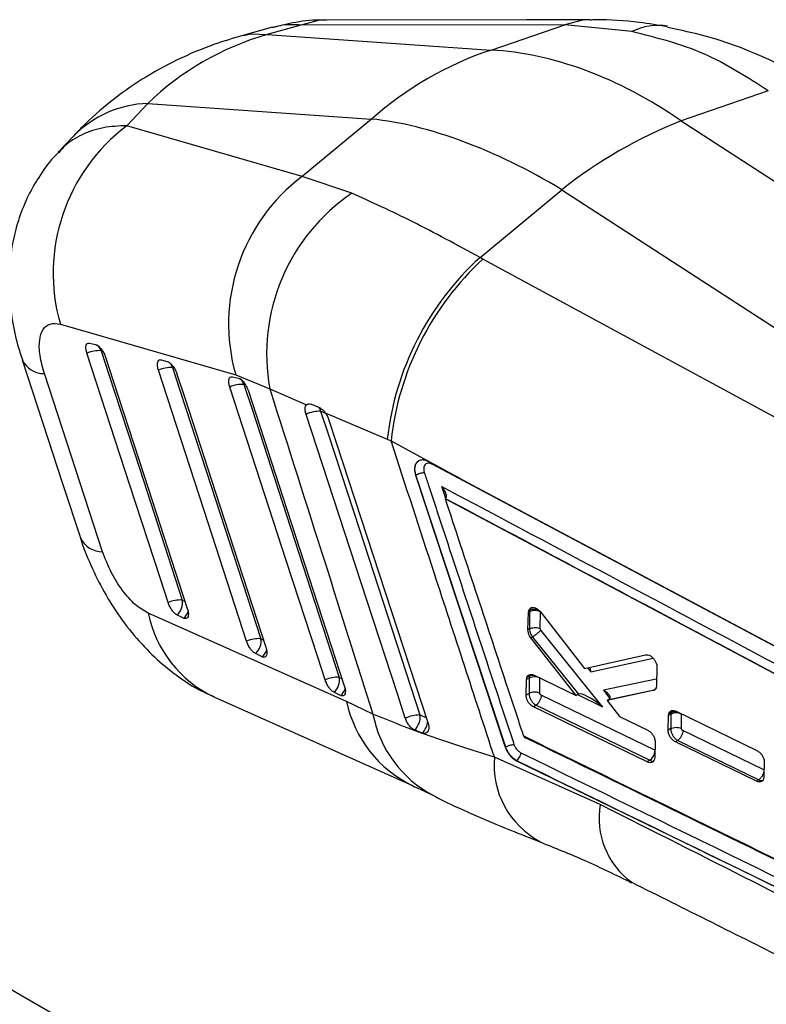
# Model space of a CAD drawing. Extents: x 30 to 391, y 7 to 282.
# Tile 28 of 30: x 269 to 304, y 222 to 268. Entities that reach past the tile are written whole.
import ezdxf

# ---------------------------------------------------------------- set-up
doc = ezdxf.new("R2010")
doc.units = 0
doc.layers.get('0').update_dxf_attribs({"linetype": 'CONTINUOUS'})

msp = doc.modelspace()

# ---------------------------------------------------------------- linework, layer by layer
at = {"color": 7, "linetype": 'CONTINUOUS'}
for p, q in [((280.7066, 267.7044), (279.3258, 267.3264)), ((282.0443, 267.8051), (280.4629, 267.3722)), ((294.4269, 267.8224), (282.0443, 267.8051)), ((290.9628, 266.6391), (294.4269, 267.8224)), ((297.5698, 267.504), (294.4269, 267.8224)), ((280.4629, 267.3722), (290.9628, 266.6391)), ((303.975, 264.7191), (299.8837, 263.3215)), ((273.8771, 263.0903), (274.8546, 264.1346)), ((274.8546, 264.1346), (285.3545, 263.4014)), ((285.3545, 263.4014), (282.1069, 260.7102)), ((299.8837, 263.3215), (335.8563, 239.9975)), ((282.1069, 260.7102), (273.8771, 263.0903)), ((271.3684, 262.6036), (270.6588, 261.8455)), ((284.4323, 259.9198), (282.1069, 260.7102)), ((290.4468, 256.9094), (294.2823, 260.0879)), ((294.2823, 260.0879), (330.2549, 236.7639)), ((290.5858, 256.8336), (290.4468, 256.9094)), ((328.9567, 236.0281), (290.5858, 256.8336)), ((270.7552, 253.7772), (278.9841, 251.3988)), ((272.13, 252.8916), (272.4126, 252.8249)), ((275.4816, 252.1), (275.7641, 252.0333)), ((272.7392, 243.1068), (270.0067, 251.4591)), ((278.833, 251.3083), (279.1156, 251.2415)), ((278.9841, 251.3988), (280.5813, 250.7538)), ((280.5813, 250.7538), (282.3085, 250.0018)), ((282.5366, 250.0265), (282.9081, 249.8671)), ((283.1842, 249.6283), (286.0946, 248.3842)), ((286.0946, 248.3842), (286.272, 248.308)), ((286.272, 248.308), (289.5109, 246.5419)), ((289.5109, 246.5419), (288.0177, 247.3355)), ((288.1959, 247.2408), (288.1988, 247.2124)), ((307.8585, 236.7632), (288.1988, 247.2124)), ((287.4417, 246.7032), (287.4235, 246.6927)), ((287.4235, 246.6927), (291.6314, 233.9359)), ((291.6508, 233.9471), (287.4417, 246.7032)), ((288.8262, 245.5956), (288.8203, 245.5912)), ((288.8203, 245.5912), (321.5938, 228.1796)), ((292.6973, 239.4463), (292.7193, 240.2489)), ((292.7193, 240.2489), (292.735, 240.3448)), ((292.7761, 240.2818), (292.7193, 240.2489)), ((292.7883, 240.3756), (292.735, 240.3448)), ((292.7761, 240.2818), (292.7702, 239.4885)), ((292.7883, 240.3756), (292.7884, 240.3756)), ((293.2813, 240.2851), (295.342, 237.633)), ((276.5363, 239.9922), (276.2258, 240.145)), ((292.7702, 239.4885), (292.6973, 239.4463)), ((292.7702, 239.4885), (292.7702, 239.4885)), ((296.1982, 235.8368), (293.3036, 239.4296)), ((292.9089, 239.1056), (292.8373, 239.0642)), ((294.9542, 236.3655), (292.8373, 239.0642)), ((292.9089, 239.1056), (295.0659, 236.4283)), ((292.909, 239.1056), (292.9089, 239.1056)), ((280.2193, 238.1787), (279.9089, 238.3315)), ((295.342, 237.633), (298.2133, 238.271)), ((298.7494, 237.6906), (298.7288, 236.8329)), ((292.6111, 236.383), (292.6319, 237.111)), ((292.6319, 237.111), (292.6502, 237.2138)), ((292.7531, 237.1809), (292.6319, 237.111)), ((292.7674, 237.2814), (292.6502, 237.2138)), ((292.7531, 237.1809), (292.7477, 236.4619)), ((292.7674, 237.2814), (292.7674, 237.2814)), ((292.9923, 237.3185), (294.9542, 236.3655)), ((298.7172, 237.132), (296.2353, 236.6092)), ((298.7429, 237.1549), (298.7172, 237.132)), ((283.9025, 236.3652), (283.592, 236.5181)), ((292.7477, 236.4619), (292.6111, 236.383)), ((298.5624, 236.5944), (296.4124, 236.1342)), ((296.4915, 236.1798), (298.6214, 236.6285)), ((298.6214, 236.6285), (298.5624, 236.5944)), ((298.7288, 236.8329), (298.708, 236.7227)), ((285.4221, 235.4939), (284.1882, 236.0757)), ((295.0474, 236.4193), (294.9542, 236.3655)), ((296.4869, 236.1771), (296.4124, 236.1342)), ((296.4124, 236.1342), (296.9984, 235.3725)), ((293.0754, 235.905), (292.9513, 235.8334)), ((298.2845, 233.2472), (292.9513, 235.8334)), ((293.0754, 235.9051), (293.0754, 235.905)), ((293.0754, 235.905), (298.4173, 233.3239)), ((299.4101, 235.5708), (299.3033, 235.5092)), ((299.4101, 235.5709), (299.4101, 235.5708)), ((299.6485, 235.6265), (303.4431, 233.7795)), ((296.9984, 235.3725), (298.3213, 234.7299)), ((299.2732, 234.7391), (299.2899, 235.42)), ((299.2899, 235.42), (299.3033, 235.5092)), ((299.3996, 235.4834), (299.2899, 235.42)), ((299.3996, 235.4834), (299.3946, 234.8091)), ((299.9005, 234.8204), (299.9055, 235.4934)), ((287.7358, 234.6033), (287.3768, 234.7492)), ((299.3946, 234.8091), (299.2732, 234.7391)), ((303.7703, 232.8822), (299.9633, 234.7217)), ((298.6633, 234.1812), (298.6449, 233.4545)), ((299.7222, 234.2523), (299.6147, 234.1902)), ((303.4126, 232.3451), (299.6147, 234.1902)), ((299.7222, 234.2523), (299.7222, 234.2523)), ((299.7222, 234.2523), (303.5295, 232.4126)), ((291.6508, 233.9471), (291.6314, 233.9359)), ((296.085, 231.2475), (291.1226, 233.4719)), ((292.1694, 233.3035), (292.1626, 233.2997)), ((292.1627, 233.2997), (322.1554, 218.7031)), ((298.4173, 233.3239), (298.2845, 233.2472)), ((298.6449, 233.4545), (298.621, 233.3373)), ((303.786, 233.2315), (303.7713, 232.5516)), ((303.5295, 232.4126), (303.4126, 232.3451)), ((303.5295, 232.4126), (303.5295, 232.4126)), ((303.7713, 232.5516), (303.7526, 232.4463)), ((290.2637, 209.9676), (265.4401, 224.298))]:
    msp.add_line(p, q, dxfattribs=at)
at = {"color": 8, "linetype": 'CONTINUOUS'}
for p, q in [((272.7396, 252.5187), (272.6686, 252.5355)), ((276.0912, 251.727), (276.0202, 251.7438)), ((279.4426, 250.9352), (279.3716, 250.952)), ((283.2061, 249.594), (282.9702, 249.6973)), ((288.8372, 245.6093), (288.6534, 246.1659)), ((276.4776, 240.842), (276.6061, 240.7788)), ((293.2761, 239.5006), (293.282, 240.2843)), ((280.1607, 239.0285), (280.2893, 238.9652)), ((295.642, 237.466), (298.5731, 238.108)), ((295.4836, 237.6645), (295.642, 237.466)), ((283.8439, 237.2151), (283.9725, 237.1517)), ((293.2537, 236.4732), (293.259, 237.189)), ((298.7172, 237.132), (298.7397, 237.0741)), ((296.2353, 236.6092), (296.5394, 236.2238)), ((298.6535, 233.7957), (293.3165, 236.3745)), ((295.0224, 236.4049), (296.1982, 235.8368)), ((287.627, 235.4505), (287.9262, 235.3292)), ((292.5391, 234.3982), (292.525, 234.4409)), ((303.7784, 232.8793), (303.7703, 232.8822))]:
    msp.add_line(p, q, dxfattribs=at)
at = {"color": 8, "linetype": 'CONTINUOUS', "flags": 128}
for points in [[(283.2324, 268.0426), (282.8754, 268.0212), (282.0443, 267.8051)], [(295.6199, 268.0599), (295.2577, 268.0384), (294.4269, 267.8224)], [(279.3265, 267.3266), (279.7149, 267.3996), (280.4629, 267.3722)], [(292.8745, 240.486), (292.8189, 240.44), (292.7884, 240.3757), (292.7883, 240.3756), (292.7883, 240.3756)], [(292.8043, 237.3489), (292.7991, 237.3448), (292.7674, 237.2815), (292.7674, 237.2814), (292.7674, 237.2814)], [(299.4585, 235.655), (299.4378, 235.6358), (299.4101, 235.5709), (299.4101, 235.5708), (299.4101, 235.5708)]]:
    msp.add_lwpolyline(points, dxfattribs=at)
at = {"color": 7, "linetype": 'CONTINUOUS', "flags": 128}
for points in [[(295.6142, 268.0599), (292.6346, 268.0557), (283.2322, 268.0427)], [(275.8136, 240.7222), (275.4516, 241.8335), (274.0035, 246.2789), (272.0046, 252.4156)], [(272.6686, 252.5355), (273.0306, 251.4241), (274.4787, 246.9787), (276.4776, 240.842)], [(272.8767, 252.2287), (273.2387, 251.1173), (274.6866, 246.6719), (276.7135, 240.449)], [(268.9612, 252.1092), (270.8747, 246.2624), (271.6947, 243.7566)], [(276.0202, 251.7438), (276.3821, 250.6324), (277.8298, 246.1868), (280.1607, 239.0285)], [(279.4967, 238.9087), (279.1348, 240.0201), (277.6871, 244.4657), (275.3561, 251.6239)], [(276.2282, 251.437), (276.5901, 250.3256), (278.0377, 245.88), (280.3966, 238.6356)], [(283.1799, 237.0953), (282.8181, 238.2067), (281.3706, 242.6524), (278.7075, 250.8322)], [(279.3716, 250.952), (279.7335, 249.8406), (281.1809, 245.3948), (283.8439, 237.2151)], [(279.5796, 250.6453), (279.9414, 249.5338), (281.3888, 245.0881), (284.0798, 236.8222)], [(286.9423, 235.3007), (286.5849, 236.3941), (285.1332, 240.8368), (282.287, 249.5497)], [(282.9702, 249.6973), (283.3331, 248.5867), (284.7849, 244.1444), (287.627, 235.4505)], [(283.3414, 249.3265), (283.7025, 248.2238), (285.1569, 243.7826), (288.0036, 235.0929)], [(289.5109, 246.5419), (290.2941, 246.1257), (297.7113, 242.1832), (307.6789, 236.8841)], [(284.1882, 236.0757), (275.9669, 239.7411), (274.873, 240.2287)], [(277.9627, 236.2938), (284.6584, 233.3072), (287.2785, 232.1388)]]:
    msp.add_lwpolyline(points, dxfattribs=at)
at = {"color": 8, "linetype": 'CONTINUOUS'}
for centre, radius, start, end in [((298.806, 264.9993), 2.7931, 80.84531, 116.26909), ((275.0347, 258.9897), 5.148, 92.00492, 135.4126), ((272.1521, 252.3809), 0.5391, 16.65895, 51.92761), ((270.0013, 252.6172), 1.1581, 206.22268, 270.26703), ((275.5037, 251.5892), 0.5392, 16.65354, 51.9334), ((278.8551, 250.7975), 0.5391, 16.64911, 51.93895), ((282.4948, 249.6212), 0.4814, 9.08818, 31.30792), ((272.7333, 244.2616), 1.1548, 205.94843, 270.29237), ((280.4141, 241.3987), 5.6633, 191.92337, 244.33533), ((276.0582, 240.5626), 0.7443, 309.96618, 339.69478), ((279.7413, 238.7491), 0.7443, 309.96167, 339.69413), ((283.4245, 236.9357), 0.7442, 309.95828, 339.69542), ((289.7278, 237.2433), 5.6614, 191.90161, 244.51379), ((290.7834, 236.5141), 5.4576, 190.77345, 242.42878), ((287.1738, 235.1991), 0.819, 313.32869, 357.04029), ((295.1672, 233.1025), 4.0614, 174.7818, 241.95707), ((299.7594, 230.6166), 3.7282, 170.25764, 233.90318)]:
    msp.add_arc(centre, radius, start, end, dxfattribs=at)
at = {"color": 7, "linetype": 'CONTINUOUS'}
for centre, radius, start, end in [((296.1835, 251.1193), 16.3743, 108.59239, 131.40223), ((308.4041, 242.0938), 22.8739, 111.86974, 128.12489), ((279.081, 256.1661), 8.6617, 126.92648, 196.00937), ((287.3102, 253.7858), 8.6615, 126.9224, 195.99723), ((289.5535, 252.3763), 9.1176, 124.1718, 190.25019), ((299.5829, 246.8719), 13.5728, 132.30824, 173.60275), ((299.8574, 246.7882), 13.6702, 132.70633, 173.61695), ((272.5812, 251.1208), 1.4174, 86.46416, 114.00685), ((275.9327, 250.3287), 1.4177, 86.46293, 113.99925), ((279.2841, 249.537), 1.4177, 86.46112, 113.99706), ((282.9584, 248.0969), 1.6004, 89.57634, 114.80319), ((276.39, 239.4279), 1.4169, 86.45486, 114.00457), ((275.7636, 240.706), 0.7268, 309.48475, 10.78362), ((293.0402, 239.757), 0.5875, 65.6902, 116.71198), ((280.0731, 237.6139), 1.4173, 86.45704, 113.9985), ((279.4467, 238.8926), 0.7268, 309.4803, 10.77908), ((283.7564, 235.8002), 1.4175, 86.458, 113.9956), ((283.1299, 237.0792), 0.7269, 309.47887, 10.77453), ((293.0177, 236.6537), 0.5899, 67.31407, 116.65221), ((299.663, 234.9594), 0.5864, 65.5771, 116.69146), ((287.6212, 233.8374), 1.6131, 89.79396, 114.8907), ((286.8413, 235.3355), 0.794, 312.404, 8.32366), ((298.0263, 233.8219), 0.6332, 308.13674, 354.25532)]:
    msp.add_arc(centre, radius, start, end, dxfattribs=at)
for centre, major_axis, ratio, start_param, end_param in [((291.9969, 244.6928), (-16.235, 20.2402), 0.7145628, 5.9992819, 6.3483477), ((295.9194, 240.0754), (-9.8647, 25.8238), 0.639485, 5.5371376, 6.005325), ((295.9194, 240.0754), (-17.0294, 21.7729), 0.5024528, 5.3643834, 5.8325709), ((293.1014, 240.0999), (-0.2313, 0.3897), 0.5869757, 0.5038573, 0.7792467), ((295.4013, 237.3026), (0.1411, 0.3981), 0.4904177, 5.3008501, 5.987189), ((293.0779, 236.9994), (-0.231, 0.3892), 0.586916, 0.4819003, 0.7795792), ((295.9575, 235.6734), (0.9223, -0.7327), 0.2363982, 1.4969982, 3.0101099), ((295.9946, 236.4458), (0.5552, -0.2011), 0.4168451, 5.9487504, 7.5607358), ((298.4425, 237.0413), (-0.2333, 0.3927), 0.5873361, 2.9269665, 3.13417), ((295.4567, 235.9153), (-0.4327, 0.4871), 0.4641973, 6.1219664, 6.1880031), ((296.2426, 236.1314), (0.3601, 0.1484), 0.1669348, 5.3869225, 5.4044828), ((299.73, 235.2983), (-0.2351, 0.3952), 0.5876407, 0.5257486, 0.7767765)]:
    msp.add_ellipse(centre, major_axis=major_axis, ratio=ratio, start_param=start_param, end_param=end_param, dxfattribs=at)
for points, knots in [([(283.2379, 268.0333), (283.1832, 268.0363), (282.7042, 268.062), (281.8494, 267.9693), (281.0743, 267.7837), (280.7123, 267.6971)], [0, 0, 0, 0, 0.0643598, 0.5630665, 1, 1, 1, 1]), ([(299.2402, 267.7281), (298.8004, 267.8008), (297.6769, 267.9865), (296.4649, 268.0672), (295.7016, 268.0467), (295.6186, 268.0444)], [0, 0, 0, 0, 0.3643962, 0.9308923, 1, 1, 1, 1]), ([(303.975, 264.7191), (302.9893, 265.3569), (300.987, 266.6524), (298.7206, 267.2172), (297.5698, 267.504)], [0, 0, 0, 0, 0.4922786, 1, 1, 1, 1]), ([(307.1143, 264.3417), (306.8625, 264.5278), (306.0835, 265.1037), (304.6721, 265.8907), (302.9072, 266.6929), (301.0967, 267.3098), (299.8544, 267.5656), (299.242, 267.6916)], [0, 0, 0, 0, 0.1088227, 0.3367099, 0.5615914, 0.7838869, 1, 1, 1, 1]), ([(279.3258, 267.3264), (278.8789, 267.1934), (277.8221, 266.8789), (276.2313, 266.2047), (274.594, 265.3024), (273.0994, 264.2422), (272.0484, 263.3139), (271.5022, 262.7434), (271.3684, 262.6036)], [0, 0, 0, 0, 0.14845527, 0.35105671, 0.55050351, 0.74583569, 0.93770016, 1, 1, 1, 1]), ([(270.6694, 261.8319), (270.5933, 261.7579), (270.2354, 261.4099), (269.7283, 260.6832), (269.1689, 259.6885), (268.7619, 258.641), (268.4862, 257.5517), (268.3463, 256.423), (268.3374, 255.2541), (268.4685, 254.0468), (268.6811, 252.9856), (268.8993, 252.3437), (268.9785, 252.1108)], [0, 0, 0, 0, 0.0304099, 0.1431154, 0.252381, 0.3584318, 0.4664882, 0.5773201, 0.6877701, 0.8066578, 0.9298318, 1, 1, 1, 1]), ([(290.4468, 256.9094), (289.3687, 257.4938), (287.1786, 258.681), (285.3571, 259.5026), (284.4323, 259.9198)], [0, 0, 0, 0, 0.4922786, 1, 1, 1, 1]), ([(270.0067, 251.4591), (269.9265, 251.748), (269.7658, 252.3261), (269.7559, 253.0537), (269.9252, 253.5689), (270.2613, 253.8487), (270.5882, 253.8014), (270.7552, 253.7772)], [0, 0, 0, 0, 0.1973258, 0.3948327, 0.5898825, 0.7904989, 1, 1, 1, 1]), ([(272.0046, 252.4156), (271.9888, 252.4722), (271.9566, 252.5886), (271.9528, 252.7386), (271.9861, 252.8475), (272.049, 252.9), (272.1055, 252.8942), (272.13, 252.8916)], [0, 0, 0, 0, 0.20107879, 0.41316624, 0.62525165, 0.83733643, 1, 1, 1, 1]), ([(272.4126, 252.8249), (272.4416, 252.8143), (272.5057, 252.7908), (272.6172, 252.6923), (272.7296, 252.5465), (272.8203, 252.3834), (272.8596, 252.2756), (272.8767, 252.2287)], [0, 0, 0, 0, 0.1802089, 0.3975185, 0.6148375, 0.8321499, 1, 1, 1, 1]), ([(275.3561, 251.6239), (275.3397, 251.6836), (275.3069, 251.8032), (275.3052, 251.9539), (275.3405, 252.0601), (275.4037, 252.1088), (275.4587, 252.1026), (275.4816, 252.1)], [0, 0, 0, 0, 0.2120954, 0.4241962, 0.6362913, 0.8483827, 1, 1, 1, 1]), ([(275.7641, 252.0333), (275.7932, 252.0226), (275.8572, 251.9991), (275.9687, 251.9007), (276.0811, 251.7549), (276.1718, 251.5917), (276.2111, 251.484), (276.2282, 251.437)], [0, 0, 0, 0, 0.1801874, 0.3975019, 0.614818, 0.8321392, 1, 1, 1, 1]), ([(278.7075, 250.8322), (278.7072, 250.833), (278.6874, 250.894), (278.6594, 251.0137), (278.6565, 251.1641), (278.6928, 251.2696), (278.756, 251.3172), (278.8106, 251.3109), (278.833, 251.3083)], [0, 0, 0, 0, 0.003081, 0.2151723, 0.4272665, 0.6393512, 0.8514438, 1, 1, 1, 1]), ([(279.1156, 251.2415), (279.1446, 251.2309), (279.2086, 251.2074), (279.3201, 251.1089), (279.4325, 250.9631), (279.5232, 250.8), (279.5625, 250.6922), (279.5796, 250.6453)], [0, 0, 0, 0, 0.1801772, 0.3974944, 0.6148111, 0.8321297, 1, 1, 1, 1]), ([(280.5813, 250.7538), (281.4458, 248.0304), (283.0604, 242.9435), (284.6729, 237.8571), (285.4221, 235.4939)], [0, 0, 0, 0, 0.5353791, 1, 1, 1, 1]), ([(282.287, 249.5497), (282.2716, 249.6065), (282.24, 249.7235), (282.2429, 249.8765), (282.2747, 249.9633), (282.3032, 249.9958), (282.3085, 250.0018)], [0, 0, 0, 0, 0.2976376, 0.6126205, 0.9272948, 1, 1, 1, 1]), ([(282.3085, 250.0018), (282.3362, 250.0215), (282.3914, 250.0609), (282.4794, 250.0493), (282.5288, 250.0296), (282.5366, 250.0265)], [0, 0, 0, 0, 0.4572703, 0.9144428, 1, 1, 1, 1]), ([(282.9081, 249.8671), (282.9494, 249.8447), (283.0348, 249.7981), (283.1286, 249.7011), (283.1759, 249.6392), (283.1842, 249.6283)], [0, 0, 0, 0, 0.4349821, 0.9007421, 1, 1, 1, 1]), ([(283.1842, 249.6283), (283.2136, 249.5857), (283.2787, 249.4911), (283.3192, 249.3849), (283.3414, 249.3265)], [0, 0, 0, 0, 0.4504843, 1, 1, 1, 1]), ([(291.1226, 233.4719), (290.1842, 236.3387), (288.5654, 241.2837), (286.9506, 246.2294), (286.272, 248.308)], [0, 0, 0, 0, 0.5797187, 1, 1, 1, 1]), ([(287.7455, 247.4115), (287.712, 247.4091), (287.6178, 247.4023), (287.4903, 247.3273), (287.3943, 247.1718), (287.3646, 246.9621), (287.3918, 246.7923), (287.4202, 246.7028), (287.4234, 246.6929)], [0, 0, 0, 0, 0.1181465, 0.3327007, 0.546981, 0.7606699, 0.973708, 1, 1, 1, 1]), ([(288.0177, 247.3355), (287.946, 247.3668), (287.8523, 247.4077), (287.7658, 247.4108), (287.7455, 247.4115)], [0, 0, 0, 0, 0.7657148, 1, 1, 1, 1]), ([(288.1988, 247.2124), (288.1959, 247.214), (288.1521, 247.2372), (288.0658, 247.2654), (287.9534, 247.2563), (287.8652, 247.1986), (287.8123, 247.0987), (287.7969, 246.9677), (287.8216, 246.8696), (287.8339, 246.8207)], [0, 0, 0, 0, 0.0114465, 0.1767978, 0.3419356, 0.5066699, 0.6709894, 0.8358298, 1, 1, 1, 1]), ([(287.4415, 246.704), (287.4707, 246.7194), (287.529, 246.7502), (287.6379, 246.7882), (287.7467, 246.8147), (287.8049, 246.8185), (287.834, 246.8204)], [0, 0, 0, 0, 0.2500016, 0.4999981, 0.7499991, 1, 1, 1, 1]), ([(287.8339, 246.8207), (287.8948, 246.6358), (288.1996, 245.7116), (289.4795, 241.8299), (290.8209, 237.7636), (291.9189, 234.4369), (292.0409, 234.0672)], [0, 0, 0, 0, 0.0434775, 0.2173878, 0.9130278, 1, 1, 1, 1]), ([(288.6534, 246.1659), (294.2488, 243.1955), (305.3752, 237.289), (316.4958, 231.3767), (322.0239, 228.4377)], [0, 0, 0, 0, 0.502896, 1, 1, 1, 1]), ([(288.8262, 245.5956), (288.8367, 245.6065), (288.8603, 245.6311), (288.8738, 245.6995), (288.858, 245.8185), (288.7856, 245.983), (288.7027, 246.1047), (288.6544, 246.1647), (288.6534, 246.1659)], [0, 0, 0, 0, 0.08447432, 0.19148858, 0.36071991, 0.66705748, 0.9934916, 1, 1, 1, 1]), ([(292.5007, 234.4528), (292.4668, 234.5552), (292.1886, 235.3966), (290.9613, 239.1091), (289.7687, 242.7198), (288.8203, 245.5912)], [0, 0, 0, 0, 0.0275741, 0.2266558, 1, 1, 1, 1]), ([(321.5955, 228.1805), (316.1418, 231.0815), (305.2221, 236.8899), (294.2963, 242.6892), (288.8269, 245.5953), (288.8262, 245.5956)], [0, 0, 0, 0, 0.4994086, 0.9999387, 1, 1, 1, 1]), ([(271.694, 243.7611), (271.6951, 243.7569), (271.8138, 243.317), (272.1813, 242.4563), (272.7911, 241.2068), (273.5534, 240.0056), (274.4241, 238.9057), (275.3917, 237.9339), (276.4171, 237.1408), (277.2764, 236.5982), (277.8141, 236.3761), (277.9697, 236.3117)], [0, 0, 0, 0, 0.00130049, 0.13600466, 0.27345254, 0.41047159, 0.55545733, 0.69262629, 0.82438226, 0.94915444, 1, 1, 1, 1]), ([(274.873, 240.2287), (274.6745, 240.343), (274.2772, 240.5718), (273.6623, 241.2662), (273.106, 242.1438), (272.8634, 242.7806), (272.7392, 243.1068)], [0, 0, 0, 0, 0.2534146, 0.5073706, 0.7476451, 1, 1, 1, 1]), ([(276.2258, 240.145), (276.2215, 240.1473), (276.1809, 240.1679), (276.0984, 240.232), (275.9841, 240.3699), (275.8816, 240.5407), (275.8362, 240.662), (275.8136, 240.7222)], [0, 0, 0, 0, 0.0290824, 0.2726879, 0.5162933, 0.7599007, 1, 1, 1, 1]), ([(276.7135, 240.449), (276.7294, 240.3913), (276.7619, 240.2738), (276.7649, 240.1237), (276.7312, 240.0149), (276.6616, 239.9624), (276.5893, 239.968), (276.5449, 239.9882), (276.5363, 239.9922)], [0, 0, 0, 0, 0.1855079, 0.3774775, 0.5694486, 0.7614178, 0.9533902, 1, 1, 1, 1]), ([(292.735, 240.3448), (292.7511, 240.3777), (292.7832, 240.4434), (292.8739, 240.4916), (292.9842, 240.4947), (293.1045, 240.4489), (293.2073, 240.3728), (293.2608, 240.3095), (293.2813, 240.2851)], [0, 0, 0, 0, 0.1781167, 0.3562202, 0.5345199, 0.7124755, 0.8895953, 1, 1, 1, 1]), ([(292.7884, 240.3756), (292.8208, 240.3894), (292.8856, 240.4169), (293.0077, 240.4198), (293.1287, 240.3967), (293.1977, 240.3598), (293.23, 240.3425)], [0, 0, 0, 0, 0.2577536, 0.5155065, 0.7732621, 1, 1, 1, 1]), ([(292.8373, 239.0642), (292.8153, 239.0955), (292.7637, 239.1692), (292.7078, 239.3049), (292.7008, 239.3982), (292.6973, 239.4463)], [0, 0, 0, 0, 0.2632348, 0.6197669, 1, 1, 1, 1]), ([(292.7702, 239.4885), (292.803, 239.5037), (292.8685, 239.5342), (292.9936, 239.5531), (293.1212, 239.549), (293.2054, 239.5287), (293.2543, 239.5104), (293.2674, 239.5046), (293.2761, 239.5006)], [0, 0, 0, 0, 0.22748093, 0.45496344, 0.68244896, 0.9099355, 0.93920936, 1, 1, 1, 1]), ([(292.7702, 239.4885), (292.7702, 239.4884), (292.7702, 239.451), (292.7779, 239.3928), (292.8045, 239.299), (292.8425, 239.2083), (292.8843, 239.1388), (292.909, 239.1057), (292.909, 239.1056)], [0, 0, 0, 0, 0.0002054, 0.3162171, 0.4499299, 0.7125464, 0.999797, 1, 1, 1, 1]), ([(292.909, 239.1057), (292.9428, 239.1296), (293.0103, 239.1776), (293.1241, 239.2679), (293.23, 239.3581), (293.279, 239.4058), (293.3036, 239.4296)], [0, 0, 0, 0, 0.24999985, 0.49999797, 0.74999896, 1, 1, 1, 1]), ([(293.3036, 239.4296), (293.2991, 239.4358), (293.2904, 239.448), (293.2831, 239.4649), (293.2776, 239.4826), (293.2767, 239.4932), (293.2761, 239.5006)], [0, 0, 0, 0, 0.27961295, 0.54683698, 0.68418032, 1, 1, 1, 1]), ([(279.9089, 238.3315), (279.8816, 238.3478), (279.8172, 238.386), (279.7097, 238.4992), (279.6024, 238.6589), (279.533, 238.8034), (279.5044, 238.8863), (279.4967, 238.9087)], [0, 0, 0, 0, 0.1791989, 0.4226615, 0.6661258, 0.9095876, 1, 1, 1, 1]), ([(280.3966, 238.6356), (280.4126, 238.5777), (280.4451, 238.4601), (280.448, 238.3101), (280.4142, 238.2013), (280.3446, 238.1488), (280.2723, 238.1546), (280.228, 238.1747), (280.2193, 238.1787)], [0, 0, 0, 0, 0.1858179, 0.3777857, 0.5697563, 0.7617248, 0.9536929, 1, 1, 1, 1]), ([(298.2133, 238.271), (298.2491, 238.2736), (298.3209, 238.279), (298.4428, 238.2268), (298.5579, 238.1362), (298.6551, 238.0136), (298.7227, 237.8743), (298.7482, 237.7635), (298.7491, 237.7054), (298.7494, 237.6906)], [0, 0, 0, 0, 0.1585414, 0.3171018, 0.4751478, 0.6324497, 0.7892806, 0.9461174, 1, 1, 1, 1]), ([(283.592, 236.5181), (283.5647, 236.5344), (283.5003, 236.5726), (283.3928, 236.6859), (283.2855, 236.8457), (283.2162, 236.9901), (283.1876, 237.0729), (283.1799, 237.0953)], [0, 0, 0, 0, 0.179464, 0.42293, 0.6663961, 0.9098668, 1, 1, 1, 1]), ([(292.6502, 237.2138), (292.6666, 237.246), (292.6995, 237.3103), (292.7908, 237.3559), (292.8924, 237.359), (292.9621, 237.3307), (292.9923, 237.3185)], [0, 0, 0, 0, 0.265588, 0.5311593, 0.7970382, 1, 1, 1, 1]), ([(292.7674, 237.2815), (292.7997, 237.2944), (292.8642, 237.3204), (292.9471, 237.3289), (292.9889, 237.3196), (292.9899, 237.3194)], [0, 0, 0, 0, 0.493928, 0.9878554, 1, 1, 1, 1]), ([(284.0798, 236.8222), (284.0958, 236.7643), (284.1283, 236.6467), (284.1312, 236.4966), (284.0974, 236.3879), (284.0277, 236.3354), (283.9554, 236.3411), (283.9111, 236.3613), (283.9025, 236.3652)], [0, 0, 0, 0, 0.1858218, 0.377793, 0.5697633, 0.7617292, 0.9537, 1, 1, 1, 1]), ([(293.2537, 236.4732), (293.2149, 236.4882), (293.1373, 236.5181), (292.996, 236.5283), (292.8568, 236.5118), (292.7841, 236.4785), (292.7478, 236.4619)], [0, 0, 0, 0, 0.2499987, 0.5000008, 0.7499997, 1, 1, 1, 1]), ([(292.7478, 236.4619), (292.7478, 236.4618), (292.7478, 236.4526), (292.7496, 236.4011), (292.7692, 236.2991), (292.8297, 236.1587), (292.916, 236.0344), (293.0027, 235.9503), (293.056, 235.9171), (293.0754, 235.9051)], [0, 0, 0, 0, 0.0001017, 0.0475792, 0.2592367, 0.4722033, 0.6880143, 0.8870698, 1, 1, 1, 1]), ([(293.3165, 236.3745), (293.3128, 236.3765), (293.3026, 236.382), (293.286, 236.3964), (293.2694, 236.4183), (293.2577, 236.4436), (293.2539, 236.4622), (293.2537, 236.4716), (293.2537, 236.4732)], [0, 0, 0, 0, 0.1105752, 0.3081826, 0.5231723, 0.7380702, 0.9551959, 1, 1, 1, 1]), ([(298.708, 236.7227), (298.6911, 236.6909), (298.6576, 236.6278), (298.594, 236.6055), (298.5624, 236.5944)], [0, 0, 0, 0, 0.5035526, 1, 1, 1, 1]), ([(292.9513, 235.8334), (292.912, 235.8568), (292.8332, 235.9037), (292.7298, 236.0206), (292.6533, 236.1557), (292.6146, 236.2823), (292.6121, 236.3546), (292.6111, 236.383)], [0, 0, 0, 0, 0.2155531, 0.4311374, 0.6460451, 0.860645, 1, 1, 1, 1]), ([(293.3165, 236.3745), (293.3126, 236.332), (293.3049, 236.247), (293.249, 236.1083), (293.1696, 235.9836), (293.1068, 235.9313), (293.0754, 235.9051)], [0, 0, 0, 0, 0.2499952, 0.49999739, 0.75000092, 1, 1, 1, 1]), ([(299.3033, 235.5092), (299.318, 235.5427), (299.3474, 235.6096), (299.4346, 235.6607), (299.5385, 235.6697), (299.6132, 235.6403), (299.6485, 235.6265)], [0, 0, 0, 0, 0.2567999, 0.5135753, 0.7706614, 1, 1, 1, 1]), ([(299.4101, 235.5709), (299.4425, 235.5845), (299.5073, 235.6117), (299.6159, 235.6188), (299.6831, 235.603), (299.7093, 235.5969)], [0, 0, 0, 0, 0.3789629, 0.75792249, 1, 1, 1, 1]), ([(291.1226, 233.4719), (290.0636, 233.8023), (287.9214, 234.4704), (286.2614, 235.1502), (285.4221, 235.4939)], [0, 0, 0, 0, 0.494386, 1, 1, 1, 1]), ([(287.3768, 234.7492), (287.3352, 234.7714), (287.2507, 234.8167), (287.1247, 234.9494), (287.016, 235.1149), (286.9626, 235.2386), (286.9426, 235.2997), (286.9423, 235.3007)], [0, 0, 0, 0, 0.2420119, 0.4928335, 0.7442057, 0.9961959, 1, 1, 1, 1]), ([(288.0036, 235.0929), (288.0176, 235.0415), (288.0479, 234.9298), (288.0452, 234.7761), (287.9998, 234.6533), (287.914, 234.5844), (287.8191, 234.5755), (287.7563, 234.5965), (287.7358, 234.6033)], [0, 0, 0, 0, 0.16047092, 0.34832834, 0.53601671, 0.72328164, 0.91009556, 1, 1, 1, 1]), ([(298.3213, 234.7299), (298.3607, 234.7065), (298.4395, 234.6596), (298.5432, 234.5429), (298.6202, 234.4078), (298.6593, 234.2814), (298.6622, 234.2094), (298.6633, 234.1812)], [0, 0, 0, 0, 0.215727, 0.4314803, 0.6466492, 0.8615583, 1, 1, 1, 1]), ([(299.6147, 234.1902), (299.5754, 234.2137), (299.4967, 234.2605), (299.3931, 234.3773), (299.3162, 234.5122), (299.2771, 234.6386), (299.2743, 234.7107), (299.2732, 234.7391)], [0, 0, 0, 0, 0.2155276, 0.4310808, 0.6460566, 0.8607691, 1, 1, 1, 1]), ([(299.3946, 234.8091), (299.4309, 234.8258), (299.5036, 234.8591), (299.6428, 234.8755), (299.7842, 234.8653), (299.8617, 234.8354), (299.9005, 234.8204)], [0, 0, 0, 0, 0.25000145, 0.49999985, 0.75000209, 1, 1, 1, 1]), ([(299.3946, 234.8091), (299.3946, 234.8091), (299.3946, 234.7998), (299.3965, 234.7482), (299.4161, 234.6462), (299.4766, 234.5057), (299.5629, 234.3815), (299.6496, 234.2975), (299.7029, 234.2643), (299.7222, 234.2523)], [0, 0, 0, 0, 0.0000939, 0.04779059, 0.25952347, 0.47238991, 0.68824078, 0.88736919, 1, 1, 1, 1]), ([(299.9633, 234.7217), (299.9594, 234.6792), (299.9517, 234.5942), (299.8958, 234.4556), (299.8164, 234.3309), (299.7536, 234.2785), (299.7222, 234.2523)], [0, 0, 0, 0, 0.25000162, 0.50000318, 0.75000024, 1, 1, 1, 1]), ([(299.9633, 234.7217), (299.9596, 234.7237), (299.9495, 234.7293), (299.9329, 234.7437), (299.9163, 234.7655), (299.9046, 234.7908), (299.9007, 234.8094), (299.9005, 234.8188), (299.9005, 234.8204)], [0, 0, 0, 0, 0.1101947, 0.3076426, 0.5226863, 0.7376923, 0.9549649, 1, 1, 1, 1]), ([(321.5621, 220.2796), (321.5439, 220.2884), (320.9027, 220.6003), (317.7695, 222.125), (308.0955, 226.8371), (299.0539, 231.2525), (292.5007, 234.4528)], [0, 0, 0, 0, 0.0018693, 0.0661233, 0.3231391, 1, 1, 1, 1]), ([(292.5391, 234.3982), (292.5398, 234.399), (292.5435, 234.4032), (292.5642, 234.4276), (292.5759, 234.4456), (292.586, 234.4609)], [0, 0, 0, 0, 0.0300754, 0.1701145, 1, 1, 1, 1]), ([(321.9898, 220.0474), (317.0705, 222.4402), (307.2468, 227.2185), (297.4367, 232.0074), (292.5391, 234.3982)], [0, 0, 0, 0, 0.50076006, 1, 1, 1, 1]), ([(291.6314, 233.9359), (291.661, 233.8631), (291.7203, 233.7174), (291.8708, 233.5152), (292.0251, 233.3752), (292.1273, 233.319), (292.1622, 233.2999)], [0, 0, 0, 0, 0.2723186, 0.5446235, 0.8445842, 1, 1, 1, 1]), ([(291.6508, 233.9471), (291.6798, 233.9626), (291.7379, 233.9934), (291.846, 234.0322), (291.9541, 234.0599), (292.012, 234.0648), (292.0409, 234.0672)], [0, 0, 0, 0, 0.2499994, 0.5000022, 0.7500028, 1, 1, 1, 1]), ([(292.1668, 233.3049), (292.1668, 233.3049), (292.1089, 233.3354), (291.9904, 233.4187), (291.8262, 233.5967), (291.7131, 233.7836), (291.6653, 233.9054), (291.6508, 233.9471), (291.6508, 233.9471)], [0, 0, 0, 0, 0.0001054, 0.26859606, 0.54176468, 0.84341576, 0.99990012, 1, 1, 1, 1]), ([(292.0409, 234.0672), (292.0505, 234.0416), (292.0787, 233.967), (292.1503, 233.8539), (292.2537, 233.7437), (292.3284, 233.6996), (292.3656, 233.6776)], [0, 0, 0, 0, 0.1561968, 0.4571293, 0.7297333, 1, 1, 1, 1]), ([(303.4431, 233.7795), (303.4824, 233.7561), (303.5612, 233.7093), (303.665, 233.5926), (303.7422, 233.4577), (303.7817, 233.3315), (303.7848, 233.2597), (303.786, 233.2315)], [0, 0, 0, 0, 0.2156918, 0.4314013, 0.6466158, 0.8616348, 1, 1, 1, 1]), ([(292.1686, 233.304), (292.168, 233.3043), (292.1674, 233.3046), (292.1668, 233.3049), (292.1668, 233.3049)], [0, 0, 0, 0, 0.9611946, 1, 1, 1, 1]), ([(292.1681, 233.3043), (292.1932, 233.3251), (292.2434, 233.3667), (292.3077, 233.4654), (292.354, 233.5752), (292.3621, 233.6434), (292.3661, 233.6774)], [0, 0, 0, 0, 0.2500022, 0.4999977, 0.7500032, 1, 1, 1, 1]), ([(322.1559, 218.7041), (319.0948, 220.1906), (309.0888, 225.0498), (299.1013, 229.9219), (292.1693, 233.3035)], [0, 0, 0, 0, 0.3059264, 1, 1, 1, 1]), ([(292.3656, 233.6776), (299.2975, 230.2972), (309.2847, 225.4268), (319.2905, 220.5707), (322.3514, 219.0851)], [0, 0, 0, 0, 0.69408256, 1, 1, 1, 1]), ([(298.621, 233.3373), (298.6028, 233.3068), (298.5664, 233.2457), (298.4711, 233.2068), (298.3727, 233.2103), (298.3088, 233.2371), (298.2845, 233.2472)], [0, 0, 0, 0, 0.27672239, 0.55342468, 0.8303467, 1, 1, 1, 1]), ([(303.7703, 232.8822), (303.7665, 232.8397), (303.7588, 232.7547), (303.703, 232.6159), (303.6237, 232.4912), (303.5609, 232.4388), (303.5295, 232.4126)], [0, 0, 0, 0, 0.2500011, 0.5000015, 0.7500009, 1, 1, 1, 1]), ([(303.7526, 232.4463), (303.7359, 232.4145), (303.7027, 232.351), (303.6109, 232.3069), (303.51, 232.3055), (303.4415, 232.3334), (303.4126, 232.3451)], [0, 0, 0, 0, 0.2679608, 0.5359053, 0.8040831, 1, 1, 1, 1]), ([(287.2891, 232.1208), (287.5231, 232.0212), (287.8271, 231.8918), (288.1521, 231.727), (288.227, 231.689)], [0, 0, 0, 0, 0.76927963, 1, 1, 1, 1]), ([(288.257, 231.674), (288.3443, 231.6277), (288.9139, 231.3252), (290.1136, 230.7913), (291.6973, 230.1097), (292.8186, 229.6749), (293.2969, 229.4895)], [0, 0, 0, 0, 0.0603517, 0.3935575, 0.7413622, 1, 1, 1, 1]), ([(323.5397, 217.3872), (321.4884, 218.4241), (312.3222, 223.0575), (303.1808, 227.6685), (296.085, 231.2475)], [0, 0, 0, 0, 0.22378, 1, 1, 1, 1]), ([(293.2485, 229.4967), (293.9443, 229.22), (295.3719, 228.6524), (296.8195, 227.9449), (297.5614, 227.5823)], [0, 0, 0, 0, 0.4874458, 1, 1, 1, 1]), ([(297.5643, 227.6046), (300.0471, 226.3626), (308.3831, 222.1927), (317.8129, 217.4763), (324.7982, 214.0165), (325.8981, 213.4718)], [0, 0, 0, 0, 0.2632847, 0.884004, 1, 1, 1, 1])]:
    msp.add_open_spline(points, degree=3, knots=knots, dxfattribs=at)
at = {"color": 8, "linetype": 'CONTINUOUS'}
for points, knots in [([(282.0443, 267.8051), (281.7094, 267.8274), (281.2444, 267.8583), (280.8324, 267.7143), (280.7171, 267.674)], [0, 0, 0, 0, 0.72008978, 1, 1, 1, 1]), ([(273.8771, 263.0903), (273.5018, 263.0736), (272.7419, 263.0397), (271.7751, 262.6954), (271.0736, 262.2894), (270.7728, 261.9314), (270.6801, 261.821)], [0, 0, 0, 0, 0.2905837, 0.588495, 0.8732011, 1, 1, 1, 1]), ([(287.4416, 246.7037), (287.4212, 246.784), (287.3803, 246.9447), (287.404, 247.1546), (287.4703, 247.303), (287.5476, 247.3447), (287.577, 247.3606)], [0, 0, 0, 0, 0.2765899, 0.5540081, 0.8304247, 1, 1, 1, 1]), ([(298.4173, 233.3239), (298.4173, 233.3239), (298.4542, 233.3032), (298.5155, 233.2774), (298.5658, 233.2854), (298.5847, 233.2883)], [0, 0, 0, 0, 0.0003621, 0.6244399, 1, 1, 1, 1]), ([(303.5295, 232.4126), (303.5295, 232.4126), (303.5559, 232.3981), (303.6182, 232.37), (303.6733, 232.3724), (303.7051, 232.3738)], [0, 0, 0, 0, 0.0002495, 0.4244412, 1, 1, 1, 1])]:
    msp.add_open_spline(points, degree=3, knots=knots, dxfattribs=at)

doc.saveas('drawing.dxf')
